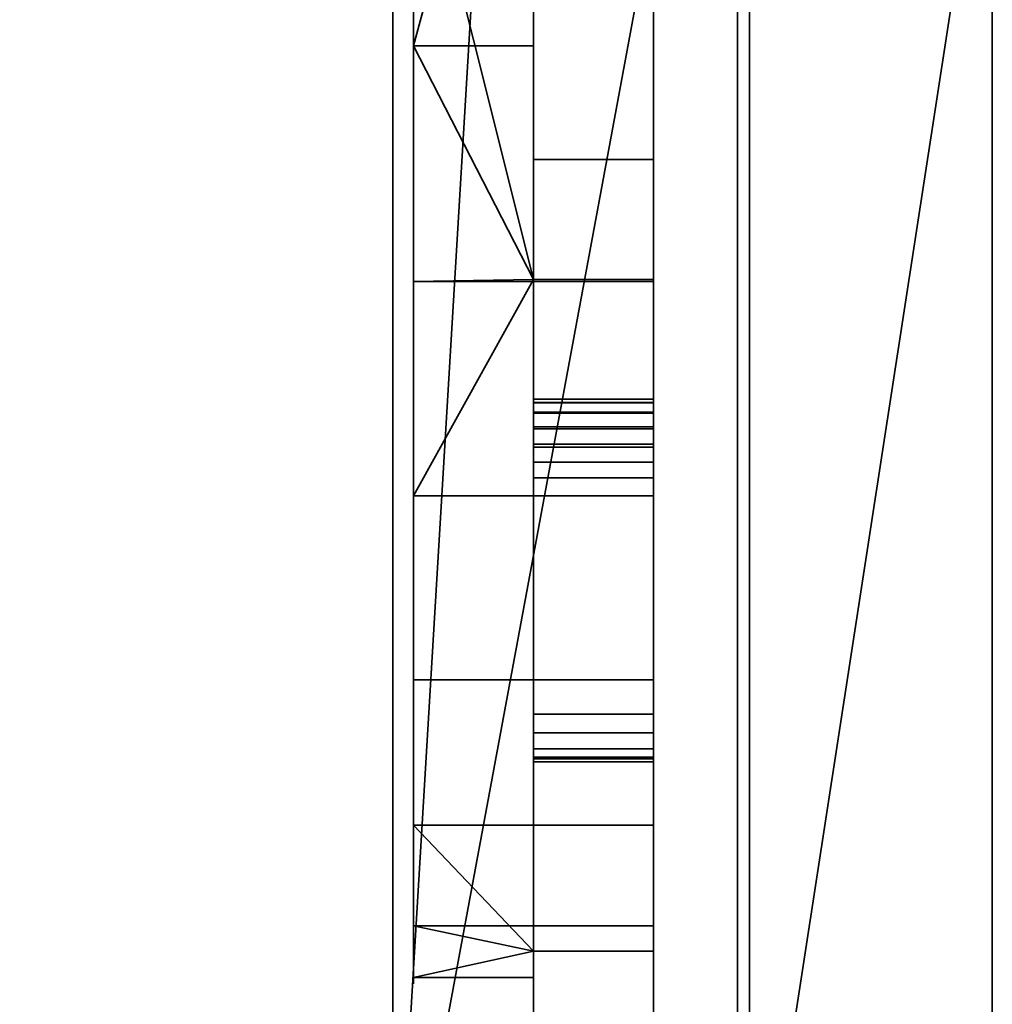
# Model space of a CAD drawing. Header units: millimetres. Extents: x -490 to 6690, y -115 to 132.
# Tile 66 of 256: x -329 to -313, y -5 to 12. Entities that reach past the tile are written whole.
import ezdxf

# ---------------------------------------------------------------- set-up
doc = ezdxf.new("R2010")
doc.units = ezdxf.units.MM
doc.layers.add('151', color=7, linetype='Continuous', true_color=0xffffff)

# ---------------------------------------------------------------- blocks, each defined once
blk = doc.blocks.new('UG_SURFACE_001')
at = {"layer": '151', "color": 252, "linetype": 'Continuous', "lineweight": 35}
for points in [[(490, -6.2, 2202), (490, 113.2, 2202), (-490, 113.2, 2202), (-490, -6.2, 2202)], [(-340, -6.2, 2052), (-340, 113.2, 2052), (340, 113.2, 2052), (340, -6.2, 2052)]]:
    blk.add_3dface(points, dxfattribs=at)
blk = doc.blocks.new('UG_SURFACE_035')
at = {"layer": '151', "color": 46, "linetype": 'Continuous', "lineweight": 35}
for points in [[(-322.9, 11.144, 1182.318), (-322.9, 19.356, 1182.318), (-322.9, 26.521, 1166.883), (-322.9, 25.092, 1165.844)], [(-320.9, 7.25, 1158.4), (-320.9, 18.55, 1158.4), (-320.9, 26.392, 1161.327), (-320.9, 25.872, 1162.228)], [(-320.9, 18.55, 1167.6), (-320.9, 7.25, 1158.4), (-320.9, 25.764, 1163.261), (-320.9, 26.085, 1164.25)], [(-320.9, 7.25, 1158.4), (-320.9, 25.872, 1162.228), (-320.9, 25.764, 1163.261)], [(-322.9, 24.569, 1160.875), (-322.9, 25.752, 1159.562), (-322.9, 15.25, 1143.25), (-322.9, 7.217, 1144.957)], [(-322.9, 3.641, 1178.978), (-322.9, 11.144, 1182.318), (-322.9, 25.092, 1165.844), (-322.9, 24.208, 1164.313)], [(-322.9, 0.573, 1149.785), (-322.9, -3.533, 1156.897), (-322.9, 24.023, 1162.556), (-322.9, 24.569, 1160.875)], [(-322.9, 7.217, 1144.957), (-322.9, 0.573, 1149.785), (-322.9, 24.569, 1160.875)], [(-322.9, 24.208, 1164.313), (-322.9, -1.854, 1172.875), (-322.9, 3.641, 1178.978)], [(-322.9, -4.392, 1165.064), (-322.9, -1.854, 1172.875), (-322.9, 24.208, 1164.313), (-322.9, 24.023, 1162.556)], [(-322.9, 24.023, 1162.556), (-322.9, -3.533, 1156.897), (-322.9, -4.392, 1165.064)], [(-320.9, 18.55, 1182.472), (-322.9, 19.356, 1182.318), (-322.9, 11.144, 1182.318)], [(-322.9, 11.144, 1182.318), (-320.9, 11.144, 1182.318), (-320.9, 18.55, 1182.472)], [(-320.9, 7.25, 1158.4), (-320.9, 18.55, 1167.6), (-320.9, 7.25, 1167.6)], [(-320.9, 18.55, 1167.6), (-320.9, 18.55, 1182.472), (-320.9, 11.144, 1182.318)], [(-320.9, 18.55, 1158.4), (-320.9, 7.25, 1158.4), (-320.9, 7.25, 1144.943), (-320.9, 15.25, 1143.25)], [(-320.9, 11.144, 1182.318), (-320.9, 7.25, 1181.057), (-320.9, 7.25, 1167.6), (-320.9, 18.55, 1167.6)], [(-322.9, 15.25, 1143.25), (-320.9, 15.25, 1143.25), (-320.9, 7.25, 1144.943)], [(-320.9, 7.25, 1144.943), (-322.9, 7.217, 1144.957), (-322.9, 15.25, 1143.25)], [(-322.9, 11.144, 1182.318), (-322.9, 3.641, 1178.978), (-320.9, 7.25, 1181.057)], [(-320.9, 7.25, 1181.057), (-320.9, 11.144, 1182.318), (-322.9, 11.144, 1182.318)], [(-322.9, 3.641, 1178.978), (-318.9, 3.641, 1178.978), (-318.9, 7.25, 1181.057), (-320.9, 7.25, 1181.057)], [(-320.9, 7.25, 1144.943), (-318.9, 7.25, 1144.943), (-318.9, 7.217, 1144.957), (-322.9, 7.217, 1144.957)], [(-320.9, 7.25, 1167.6), (-320.9, -3.957, 1167.6), (-320.9, -4.392, 1165.064)], [(-320.9, -4.392, 1165.064), (-320.9, -3.957, 1158.4), (-320.9, 7.25, 1158.4), (-320.9, 7.25, 1167.6)], [(-320.9, 7.25, 1167.6), (-318.9, 7.25, 1167.6), (-318.9, -3.957, 1167.6), (-320.9, -3.957, 1167.6)], [(-320.9, 7.25, 1181.057), (-318.9, 7.25, 1181.057), (-318.9, 7.25, 1167.6), (-320.9, 7.25, 1167.6)], [(-320.9, 7.25, 1158.4), (-318.9, 7.25, 1158.4), (-318.9, 7.25, 1144.943), (-320.9, 7.25, 1144.943)], [(-320.9, -3.957, 1158.4), (-318.9, -3.957, 1158.4), (-318.9, 7.25, 1158.4), (-320.9, 7.25, 1158.4)], [(-318.9, 7.25, 1181.057), (-318.9, 5.194, 1176.358), (-318.9, 5.25, 1176.064)], [(-318.9, 5.25, 1176.064), (-318.9, 5.25, 1170.4), (-318.9, 7.25, 1167.6), (-318.9, 7.25, 1181.057)], [(-318.9, 7.25, 1181.057), (-318.9, 3.641, 1178.978), (-318.9, 4.5, 1176.862), (-318.9, 4.791, 1176.788)], [(-318.9, 7.25, 1181.057), (-318.9, 5.033, 1176.611), (-318.9, 5.194, 1176.358)], [(-318.9, 4.791, 1176.788), (-318.9, 5.033, 1176.611), (-318.9, 7.25, 1181.057)], [(-318.9, -3.957, 1167.6), (-318.9, 7.25, 1167.6), (-318.9, 4.45, 1169.6), (-318.9, 0.001, 1169.6)], [(-318.9, 7.25, 1167.6), (-318.9, 5.016, 1169.834), (-318.9, 4.756, 1169.661)], [(-318.9, 5.25, 1170.4), (-318.9, 5.189, 1170.094), (-318.9, 7.25, 1167.6)], [(-318.9, 5.189, 1170.094), (-318.9, 5.016, 1169.834), (-318.9, 7.25, 1167.6)], [(-318.9, 4.756, 1169.661), (-318.9, 4.45, 1169.6), (-318.9, 7.25, 1167.6)], [(-318.9, 7.25, 1144.943), (-318.9, 7.25, 1158.4), (-318.9, 5.25, 1155.6), (-318.9, 5.25, 1149.936)], [(-318.9, 7.25, 1158.4), (-318.9, 5.189, 1155.906), (-318.9, 5.25, 1155.6)], [(-318.9, 7.217, 1144.957), (-318.9, 7.25, 1144.943), (-318.9, 5.033, 1149.389), (-318.9, 4.791, 1149.212)], [(-318.9, 5.25, 1149.936), (-318.9, 5.194, 1149.642), (-318.9, 7.25, 1144.943)], [(-318.9, 7.25, 1158.4), (-318.9, -3.957, 1158.4), (-318.9, 0.001, 1156.4), (-318.9, 4.45, 1156.4)], [(-318.9, 5.194, 1149.642), (-318.9, 5.033, 1149.389), (-318.9, 7.25, 1144.943)], [(-318.9, 7.25, 1158.4), (-318.9, 5.016, 1156.166), (-318.9, 5.189, 1155.906)], [(-318.9, 4.45, 1156.4), (-318.9, 4.756, 1156.339), (-318.9, 7.25, 1158.4)], [(-318.9, 4.756, 1156.339), (-318.9, 5.016, 1156.166), (-318.9, 7.25, 1158.4)], [(-318.9, 0.573, 1149.785), (-322.9, 0.573, 1149.785), (-322.9, 7.217, 1144.957), (-318.9, 7.217, 1144.957)], [(-318.9, 7.217, 1144.957), (-318.9, 4.5, 1149.138), (-318.9, 4.203, 1149.175)], [(-318.9, 4.203, 1149.175), (-318.9, 3.94, 1149.32), (-318.9, 0.573, 1149.785), (-318.9, 7.217, 1144.957)], [(-318.9, 4.791, 1149.212), (-318.9, 4.5, 1149.138), (-318.9, 7.217, 1144.957)], [(-320.9, 5.25, 1170.4), (-320.9, 4.45, 1169.6), (-320.9, 4.756, 1169.661)], [(-320.9, 3.94, 1176.68), (-320.9, 5.25, 1176.064), (-320.9, 5.194, 1176.358)], [(-320.9, 0.001, 1169.6), (-320.9, 4.45, 1169.6), (-320.9, 5.25, 1170.4), (-320.9, -0.719, 1170.749)], [(-320.9, 4.756, 1169.661), (-320.9, 5.016, 1169.834), (-320.9, 5.189, 1170.094), (-320.9, 5.25, 1170.4)], [(-320.9, 5.25, 1170.4), (-320.9, 5.25, 1176.064), (-320.9, 3.94, 1176.68), (-320.9, -0.719, 1170.749)], [(-320.9, 5.25, 1176.064), (-318.9, 5.25, 1176.064), (-318.9, 5.194, 1176.358), (-320.9, 5.194, 1176.358)], [(-320.9, 5.25, 1170.4), (-318.9, 5.25, 1170.4), (-318.9, 5.25, 1176.064), (-320.9, 5.25, 1176.064)], [(-320.9, 5.189, 1170.094), (-318.9, 5.189, 1170.094), (-318.9, 5.25, 1170.4), (-320.9, 5.25, 1170.4)], [(-320.9, -0.719, 1155.251), (-320.9, 5.25, 1155.6), (-320.9, 4.45, 1156.4), (-320.9, 0.001, 1156.4)], [(-320.9, 5.25, 1155.6), (-320.9, 5.189, 1155.906), (-320.9, 5.016, 1156.166), (-320.9, 4.756, 1156.339)], [(-320.9, 4.756, 1156.339), (-320.9, 4.45, 1156.4), (-320.9, 5.25, 1155.6)], [(-320.9, -0.719, 1155.251), (-320.9, 3.94, 1149.32), (-320.9, 5.25, 1149.936), (-320.9, 5.25, 1155.6)], [(-320.9, 5.194, 1149.642), (-320.9, 5.25, 1149.936), (-320.9, 3.94, 1149.32)], [(-320.9, 5.25, 1155.6), (-318.9, 5.25, 1155.6), (-318.9, 5.189, 1155.906), (-320.9, 5.189, 1155.906)], [(-320.9, 5.25, 1149.936), (-318.9, 5.25, 1149.936), (-318.9, 5.25, 1155.6), (-320.9, 5.25, 1155.6)], [(-320.9, 5.194, 1149.642), (-318.9, 5.194, 1149.642), (-318.9, 5.25, 1149.936), (-320.9, 5.25, 1149.936)], [(-320.9, 5.194, 1176.358), (-320.9, 5.033, 1176.611), (-320.9, 4.791, 1176.788), (-320.9, 3.94, 1176.68)], [(-320.9, 5.194, 1176.358), (-318.9, 5.194, 1176.358), (-318.9, 5.033, 1176.611), (-320.9, 5.033, 1176.611)], [(-320.9, 3.94, 1149.32), (-320.9, 4.791, 1149.212), (-320.9, 5.033, 1149.389), (-320.9, 5.194, 1149.642)], [(-320.9, 5.033, 1149.389), (-318.9, 5.033, 1149.389), (-318.9, 5.194, 1149.642), (-320.9, 5.194, 1149.642)], [(-320.9, 5.016, 1169.834), (-318.9, 5.016, 1169.834), (-318.9, 5.189, 1170.094), (-320.9, 5.189, 1170.094)], [(-320.9, 5.189, 1155.906), (-318.9, 5.189, 1155.906), (-318.9, 5.016, 1156.166), (-320.9, 5.016, 1156.166)], [(-320.9, 5.033, 1176.611), (-318.9, 5.033, 1176.611), (-318.9, 4.791, 1176.788), (-320.9, 4.791, 1176.788)], [(-320.9, 4.791, 1149.212), (-318.9, 4.791, 1149.212), (-318.9, 5.033, 1149.389), (-320.9, 5.033, 1149.389)], [(-320.9, 4.756, 1169.661), (-318.9, 4.756, 1169.661), (-318.9, 5.016, 1169.834), (-320.9, 5.016, 1169.834)], [(-320.9, 5.016, 1156.166), (-318.9, 5.016, 1156.166), (-318.9, 4.756, 1156.339), (-320.9, 4.756, 1156.339)], [(-320.9, 4.791, 1176.788), (-320.9, 4.5, 1176.862), (-320.9, 4.203, 1176.825), (-320.9, 3.94, 1176.68)], [(-320.9, 4.791, 1176.788), (-318.9, 4.791, 1176.788), (-318.9, 4.5, 1176.862), (-320.9, 4.5, 1176.862)], [(-320.9, 3.94, 1149.32), (-320.9, 4.203, 1149.175), (-320.9, 4.5, 1149.138), (-320.9, 4.791, 1149.212)], [(-320.9, 4.5, 1149.138), (-318.9, 4.5, 1149.138), (-318.9, 4.791, 1149.212), (-320.9, 4.791, 1149.212)], [(-320.9, 4.45, 1169.6), (-318.9, 4.45, 1169.6), (-318.9, 4.756, 1169.661), (-320.9, 4.756, 1169.661)], [(-320.9, 4.756, 1156.339), (-318.9, 4.756, 1156.339), (-318.9, 4.45, 1156.4), (-320.9, 4.45, 1156.4)], [(-320.9, 4.5, 1176.862), (-318.9, 4.5, 1176.862), (-318.9, 4.203, 1176.825), (-320.9, 4.203, 1176.825)], [(-320.9, 4.203, 1149.175), (-318.9, 4.203, 1149.175), (-318.9, 4.5, 1149.138), (-320.9, 4.5, 1149.138)], [(-320.9, 0.001, 1169.6), (-318.9, 0.001, 1169.6), (-318.9, 4.45, 1169.6), (-320.9, 4.45, 1169.6)], [(-320.9, 4.45, 1156.4), (-318.9, 4.45, 1156.4), (-318.9, 0.001, 1156.4), (-320.9, 0.001, 1156.4)], [(-318.9, 3.641, 1178.978), (-318.9, 4.203, 1176.825), (-318.9, 4.5, 1176.862)], [(-320.9, 4.203, 1176.825), (-318.9, 4.203, 1176.825), (-318.9, 3.94, 1176.68), (-320.9, 3.94, 1176.68)], [(-320.9, 3.94, 1149.32), (-318.9, 3.94, 1149.32), (-318.9, 4.203, 1149.175), (-320.9, 4.203, 1149.175)], [(-318.9, 3.641, 1178.978), (-318.9, 3.94, 1176.68), (-318.9, 4.203, 1176.825)], [(-320.9, 3.94, 1176.68), (-318.9, 3.94, 1176.68), (-318.9, -0.719, 1170.749), (-320.9, -0.719, 1170.749)], [(-320.9, -0.719, 1155.251), (-318.9, -0.719, 1155.251), (-318.9, 3.94, 1149.32), (-320.9, 3.94, 1149.32)], [(-318.9, 3.641, 1178.978), (-318.9, -1.854, 1172.875), (-318.9, -0.719, 1170.749), (-318.9, 3.94, 1176.68)], [(-318.9, 3.94, 1149.32), (-318.9, -0.719, 1155.251), (-318.9, -3.533, 1156.897), (-318.9, 0.573, 1149.785)], [(-318.9, 3.641, 1178.978), (-322.9, 3.641, 1178.978), (-322.9, -1.854, 1172.875), (-318.9, -1.854, 1172.875)], [(-318.9, -3.533, 1156.897), (-322.9, -3.533, 1156.897), (-322.9, 0.573, 1149.785), (-318.9, 0.573, 1149.785)], [(-320.9, -0.314, 1169.665), (-318.9, -0.314, 1169.665), (-318.9, 0.001, 1169.6), (-320.9, 0.001, 1169.6)], [(-320.9, -0.314, 1169.665), (-320.9, 0.001, 1169.6), (-320.9, -0.719, 1170.749)], [(-320.9, 0.001, 1156.4), (-318.9, 0.001, 1156.4), (-318.9, -0.314, 1156.335), (-320.9, -0.314, 1156.335)], [(-320.9, -0.719, 1155.251), (-320.9, 0.001, 1156.4), (-320.9, -0.314, 1156.335)], [(-318.9, 0.001, 1169.6), (-318.9, -0.314, 1169.665), (-318.9, -3.957, 1167.6)], [(-318.9, -3.957, 1158.4), (-318.9, -0.314, 1156.335), (-318.9, 0.001, 1156.4)], [(-320.9, -0.578, 1169.848), (-318.9, -0.578, 1169.848), (-318.9, -0.314, 1169.665), (-320.9, -0.314, 1169.665)], [(-320.9, -0.749, 1170.12), (-320.9, -0.578, 1169.848), (-320.9, -0.314, 1169.665), (-320.9, -0.719, 1170.749)], [(-320.9, -0.314, 1156.335), (-318.9, -0.314, 1156.335), (-318.9, -0.578, 1156.152), (-320.9, -0.578, 1156.152)], [(-320.9, -0.719, 1155.251), (-320.9, -0.314, 1156.335), (-320.9, -0.578, 1156.152), (-320.9, -0.749, 1155.88)], [(-318.9, -0.314, 1169.665), (-318.9, -0.578, 1169.848), (-318.9, -3.957, 1167.6)], [(-318.9, -3.957, 1158.4), (-318.9, -0.578, 1156.152), (-318.9, -0.314, 1156.335)], [(-320.9, -0.749, 1170.12), (-318.9, -0.749, 1170.12), (-318.9, -0.578, 1169.848), (-320.9, -0.578, 1169.848)], [(-320.9, -0.578, 1156.152), (-318.9, -0.578, 1156.152), (-318.9, -0.749, 1155.88), (-320.9, -0.749, 1155.88)], [(-318.9, -3.957, 1167.6), (-318.9, -0.578, 1169.848), (-318.9, -0.749, 1170.12)], [(-318.9, -0.749, 1155.88), (-318.9, -0.578, 1156.152), (-318.9, -3.957, 1158.4), (-318.9, -3.533, 1156.897)], [(-320.9, -0.719, 1170.749), (-318.9, -0.719, 1170.749), (-318.9, -0.798, 1170.438), (-320.9, -0.798, 1170.438)], [(-320.9, -0.719, 1170.749), (-320.9, -0.798, 1170.438), (-320.9, -0.749, 1170.12)], [(-320.9, -0.798, 1155.562), (-318.9, -0.798, 1155.562), (-318.9, -0.719, 1155.251), (-320.9, -0.719, 1155.251)], [(-320.9, -0.749, 1155.88), (-320.9, -0.798, 1155.562), (-320.9, -0.719, 1155.251)], [(-320.9, -0.798, 1170.438), (-318.9, -0.798, 1170.438), (-318.9, -0.749, 1170.12), (-320.9, -0.749, 1170.12)], [(-320.9, -0.749, 1155.88), (-318.9, -0.749, 1155.88), (-318.9, -0.798, 1155.562), (-320.9, -0.798, 1155.562)], [(-318.9, -0.798, 1170.438), (-318.9, -0.719, 1170.749), (-318.9, -1.854, 1172.875), (-318.9, -3.957, 1167.6)], [(-318.9, -3.533, 1156.897), (-318.9, -0.719, 1155.251), (-318.9, -0.798, 1155.562)], [(-318.9, -0.749, 1170.12), (-318.9, -0.798, 1170.438), (-318.9, -3.957, 1167.6)], [(-318.9, -3.533, 1156.897), (-318.9, -0.798, 1155.562), (-318.9, -0.749, 1155.88)], [(-320.9, -3.957, 1167.6), (-322.9, -1.854, 1172.875), (-322.9, -4.392, 1165.064)], [(-320.9, -3.957, 1167.6), (-318.9, -3.957, 1167.6), (-318.9, -1.854, 1172.875), (-322.9, -1.854, 1172.875)], [(-322.9, -4.392, 1165.064), (-322.9, -3.533, 1156.897), (-320.9, -3.957, 1158.4)], [(-322.9, -3.533, 1156.897), (-318.9, -3.533, 1156.897), (-318.9, -3.957, 1158.4), (-320.9, -3.957, 1158.4)], [(-322.9, -4.392, 1165.064), (-320.9, -4.392, 1165.064), (-320.9, -3.957, 1167.6)], [(-320.9, -3.957, 1158.4), (-320.9, -4.392, 1165.064), (-322.9, -4.392, 1165.064)]]:
    blk.add_3dface(points, dxfattribs=at)
blk = doc.blocks.new('UG_SURFACE_041')
at = {"layer": '151', "color": 7, "linetype": 'Continuous', "lineweight": 35}
for points in [[(-313.25, -22, -8), (-313.25, 16, -8), (-313, 16, -8), (-313, -22, -8)], [(-313.25, 16, -8), (-313.25, -22, -8), (-313.25, -22, 2020.25), (-313.25, 16, 2020.25)], [(-313, -22, 2020), (-313, 16, 2020), (-313.25, 16, 2020.25), (-313.25, -22, 2020.25)]]:
    blk.add_3dface(points, dxfattribs=at)
blk = doc.blocks.new('UG_SURFACE_042')
at = {"layer": '151', "color": 14, "linetype": 'Continuous', "lineweight": 35}
for points in [[(-317.3, -10, 2024.3), (-317.3, 19, 2024.3), (-317.3, 19, -8), (-317.3, -10, -8)], [(-317.3, -10, -8), (-317.3, 19, -8), (-316, 19, -8), (-313.25, 16.25, -8)], [(-313.25, 16.25, 2020.25), (-316, 19, 2023), (-317.3, 19, 2024.3), (-317.3, -10, 2024.3)], [(-313.25, 16.25, -8), (-313.25, -22, -8), (-317.3, -10, -8)], [(-317.3, -10, 2024.3), (-313.25, -22, 2020.25), (-313.25, 16.25, 2020.25)], [(-313.25, 16.25, 2020.25), (-313.25, -22, 2020.25), (-313.25, -22, -8), (-313.25, 16.25, -8)]]:
    blk.add_3dface(points, dxfattribs=at)
blk = doc.blocks.new('UG_SURFACE_045')
at = {"layer": '151', "color": 14, "linetype": 'Continuous', "lineweight": 35}
for points in [[(317.3, -10, 2024.3), (317.3, 19, 2024.3), (-317.3, 19, 2024.3), (-317.3, -10, 2024.3)], [(-317.3, -10, 2024.3), (-317.3, 19, 2024.3), (-316, 19, 2023), (-313.25, 16.25, 2020.25)], [(-313.25, 16.25, 2020.25), (-313.25, -22, 2020.25), (-317.3, -10, 2024.3)], [(313.25, 16.25, 2020.25), (313.25, -22, 2020.25), (-313.25, -22, 2020.25), (-313.25, 16.25, 2020.25)]]:
    blk.add_3dface(points, dxfattribs=at)
blk = doc.blocks.new('UG_SURFACE_046')
at = {"layer": '151', "color": 7, "linetype": 'Continuous', "lineweight": 35}
for points in [[(-313.25, 16, 2020.25), (-313.25, -22, 2020.25), (313.25, -22, 2020.25), (313.25, 16, 2020.25)], [(-313.25, -22, 2020.25), (-313.25, 16, 2020.25), (-313, 16, 2020), (-313, -22, 2020)]]:
    blk.add_3dface(points, dxfattribs=at)
blk = doc.blocks.new('UG_SURFACE_052')
at = {"layer": '151', "color": 252, "linetype": 'Continuous', "lineweight": 35}
for points in [[(-320.9, 26.227, 1164.469), (-320.9, 25.805, 1163.52), (-320.9, 7.25, 1167.1), (-320.9, 12.25, 1167.1)], [(-320.9, 7.25, 1158.9), (-320.9, 25.805, 1163.52), (-320.9, 12.25, 1158.9)], [(-320.9, 7.25, 1167.1), (-320.9, 25.805, 1163.52), (-320.9, 7.25, 1158.9)], [(-320.9, 12.25, 1158.9), (-318.9, 12.25, 1158.9), (-318.9, 9.25, 1155.9), (-320.9, 9.25, 1155.9)], [(-320.9, 9.25, 1170.1), (-318.9, 9.25, 1170.1), (-318.9, 12.25, 1167.1), (-320.9, 12.25, 1167.1)], [(-320.9, 7.25, 1167.1), (-320.9, 7.25, 1170.1), (-320.9, 9.25, 1170.1), (-320.9, 12.25, 1167.1)], [(-320.9, 12.25, 1158.9), (-320.9, 9.25, 1155.9), (-320.9, 7.25, 1155.9), (-320.9, 7.25, 1158.9)], [(-318.9, 12.25, 1158.9), (-318.9, 7.25, 1167.1), (-318.9, 7.25, 1158.9)], [(-318.9, 12.25, 1167.1), (-318.9, 9.25, 1170.1), (-318.9, 7.25, 1170.1), (-318.9, 7.25, 1167.1)], [(-318.9, 7.25, 1167.1), (-318.9, 12.25, 1158.9), (-318.9, 12.25, 1167.1)], [(-318.9, 7.25, 1158.9), (-318.9, 7.25, 1155.9), (-318.9, 9.25, 1155.9), (-318.9, 12.25, 1158.9)], [(-320.9, 9.25, 1155.9), (-318.9, 9.25, 1155.9), (-318.9, 7.25, 1155.9), (-320.9, 7.25, 1155.9)], [(-320.9, 7.25, 1170.1), (-318.9, 7.25, 1170.1), (-318.9, 9.25, 1170.1), (-320.9, 9.25, 1170.1)], [(-320.9, 7.25, 1155.9), (-318.9, 7.25, 1155.9), (-318.9, 7.25, 1158.9), (-320.9, 7.25, 1158.9)], [(-320.9, 7.25, 1167.1), (-318.9, 7.25, 1167.1), (-318.9, 7.25, 1170.1), (-320.9, 7.25, 1170.1)], [(-320.9, 7.25, 1158.9), (-320.9, -7.75, 1158.9), (-320.9, -7.75, 1167.1), (-320.9, 7.25, 1167.1)], [(-318.9, -7.75, 1167.1), (-318.9, 7.25, 1167.1), (-320.9, 7.25, 1167.1), (-320.9, -7.75, 1167.1)], [(-320.9, -7.75, 1158.9), (-320.9, 7.25, 1158.9), (-318.9, 7.25, 1158.9), (-318.9, -7.75, 1158.9)], [(-318.9, 7.25, 1167.1), (-318.9, -7.75, 1167.1), (-318.9, -7.75, 1158.9), (-318.9, 7.25, 1158.9)]]:
    blk.add_3dface(points, dxfattribs=at)
blk = doc.blocks.new('UG_SURFACE_056')
at = {"layer": '151', "color": 252, "linetype": 'Continuous', "lineweight": 35}
for points in [[(-320.9, 26.227, 1018.469), (-320.9, 25.805, 1017.52), (-320.9, 7.25, 1021.1), (-320.9, 12.25, 1021.1)], [(-320.9, 7.25, 1012.9), (-320.9, 25.805, 1017.52), (-320.9, 12.25, 1012.9)], [(-320.9, 7.25, 1021.1), (-320.9, 25.805, 1017.52), (-320.9, 7.25, 1012.9)], [(-320.9, 12.25, 1012.9), (-318.9, 12.25, 1012.9), (-318.9, 9.25, 1009.9), (-320.9, 9.25, 1009.9)], [(-320.9, 9.25, 1024.1), (-318.9, 9.25, 1024.1), (-318.9, 12.25, 1021.1), (-320.9, 12.25, 1021.1)], [(-320.9, 7.25, 1021.1), (-320.9, 7.25, 1024.1), (-320.9, 9.25, 1024.1), (-320.9, 12.25, 1021.1)], [(-320.9, 12.25, 1012.9), (-320.9, 9.25, 1009.9), (-320.9, 7.25, 1009.9), (-320.9, 7.25, 1012.9)], [(-318.9, 12.25, 1012.9), (-318.9, 7.25, 1021.1), (-318.9, 7.25, 1012.9)], [(-318.9, 12.25, 1021.1), (-318.9, 9.25, 1024.1), (-318.9, 7.25, 1024.1), (-318.9, 7.25, 1021.1)], [(-318.9, 7.25, 1021.1), (-318.9, 12.25, 1012.9), (-318.9, 12.25, 1021.1)], [(-318.9, 7.25, 1012.9), (-318.9, 7.25, 1009.9), (-318.9, 9.25, 1009.9), (-318.9, 12.25, 1012.9)], [(-320.9, 9.25, 1009.9), (-318.9, 9.25, 1009.9), (-318.9, 7.25, 1009.9), (-320.9, 7.25, 1009.9)], [(-320.9, 7.25, 1024.1), (-318.9, 7.25, 1024.1), (-318.9, 9.25, 1024.1), (-320.9, 9.25, 1024.1)], [(-320.9, 7.25, 1009.9), (-318.9, 7.25, 1009.9), (-318.9, 7.25, 1012.9), (-320.9, 7.25, 1012.9)], [(-320.9, 7.25, 1021.1), (-318.9, 7.25, 1021.1), (-318.9, 7.25, 1024.1), (-320.9, 7.25, 1024.1)], [(-320.9, 7.25, 1012.9), (-320.9, -7.75, 1012.9), (-320.9, -7.75, 1021.1), (-320.9, 7.25, 1021.1)], [(-318.9, -7.75, 1021.1), (-318.9, 7.25, 1021.1), (-320.9, 7.25, 1021.1), (-320.9, -7.75, 1021.1)], [(-320.9, -7.75, 1012.9), (-320.9, 7.25, 1012.9), (-318.9, 7.25, 1012.9), (-318.9, -7.75, 1012.9)], [(-318.9, 7.25, 1021.1), (-318.9, -7.75, 1021.1), (-318.9, -7.75, 1012.9), (-318.9, 7.25, 1012.9)]]:
    blk.add_3dface(points, dxfattribs=at)
blk = doc.blocks.new('UG_SURFACE_069')
at = {"layer": '151', "color": 254, "linetype": 'Continuous', "lineweight": 35}
for points in [[(-317.5, 21, 2024.5), (-323.25, 111.75, 2030.25), (-323.25, -10, 2030.25)], [(-323.25, -10, -8), (-323.25, 111.75, -8), (-317.5, 111.75, -8), (-317.5, 86, -8)], [(-323.25, 111.75, 2030.25), (-323.25, 111.75, -8), (-323.25, -10, -8), (-323.25, -10, 2030.25)], [(-323.25, -10, -8), (-317.5, 86, -8), (-317.5, 21, -8)], [(-323.25, -10, 2030.25), (-319.5, -10, 2026.5), (-317.5, -8, 2024.5), (-317.5, 21, 2024.5)], [(-317.5, 21, -8), (-317.5, -8, -8), (-319.5, -10, -8), (-323.25, -10, -8)], [(-317.5, 21, 2024.5), (-317.5, -8, 2024.5), (-317.5, -8, -8), (-317.5, 21, -8)]]:
    blk.add_3dface(points, dxfattribs=at)
blk = doc.blocks.new('UG_SURFACE_072')
at = {"layer": '151', "color": 254, "linetype": 'Continuous', "lineweight": 35}
for points in [[(323.25, 111.75, 2030.25), (-323.25, 111.75, 2030.25), (-323.25, -10, 2030.25), (323.25, -10, 2030.25)], [(-323.25, -10, 2030.25), (-323.25, 111.75, 2030.25), (-317.5, 21, 2024.5)], [(-317.5, 21, 2024.5), (-317.5, -8, 2024.5), (-319.5, -10, 2026.5), (-323.25, -10, 2030.25)], [(317.5, 21, 2024.5), (317.5, -8, 2024.5), (-317.5, -8, 2024.5), (-317.5, 21, 2024.5)]]:
    blk.add_3dface(points, dxfattribs=at)
blk = doc.blocks.new('UG_SURFACE_080')
at = {"layer": '151', "color": 46, "linetype": 'Continuous', "lineweight": 35}
for points in [[(-322.9, 11.144, 1036.318), (-322.9, 19.356, 1036.318), (-322.9, 26.521, 1020.883), (-322.9, 25.092, 1019.844)], [(-320.9, 7.25, 1012.4), (-320.9, 18.55, 1012.4), (-320.9, 26.392, 1015.327), (-320.9, 25.872, 1016.227)], [(-320.9, 18.55, 1021.6), (-320.9, 7.25, 1012.4), (-320.9, 25.764, 1017.261), (-320.9, 26.085, 1018.25)], [(-320.9, 7.25, 1012.4), (-320.9, 25.872, 1016.227), (-320.9, 25.764, 1017.261)], [(-322.9, 24.569, 1014.875), (-322.9, 25.752, 1013.562), (-322.9, 15.25, 997.25), (-322.9, 7.217, 998.957)], [(-322.9, 3.641, 1032.978), (-322.9, 11.144, 1036.318), (-322.9, 25.092, 1019.844), (-322.9, 24.208, 1018.313)], [(-322.9, 0.573, 1003.785), (-322.9, -3.533, 1010.897), (-322.9, 24.023, 1016.556), (-322.9, 24.569, 1014.875)], [(-322.9, 7.217, 998.957), (-322.9, 0.573, 1003.785), (-322.9, 24.569, 1014.875)], [(-322.9, 24.208, 1018.313), (-322.9, -1.854, 1026.875), (-322.9, 3.641, 1032.978)], [(-322.9, -4.392, 1019.064), (-322.9, -1.854, 1026.875), (-322.9, 24.208, 1018.313), (-322.9, 24.023, 1016.556)], [(-322.9, 24.023, 1016.556), (-322.9, -3.533, 1010.897), (-322.9, -4.392, 1019.064)], [(-320.9, 18.55, 1036.472), (-322.9, 19.356, 1036.318), (-322.9, 11.144, 1036.318)], [(-322.9, 11.144, 1036.318), (-320.9, 11.144, 1036.318), (-320.9, 18.55, 1036.472)], [(-320.9, 7.25, 1012.4), (-320.9, 18.55, 1021.6), (-320.9, 7.25, 1021.6)], [(-320.9, 18.55, 1021.6), (-320.9, 18.55, 1036.472), (-320.9, 11.144, 1036.318)], [(-320.9, 18.55, 1012.4), (-320.9, 7.25, 1012.4), (-320.9, 7.25, 998.943), (-320.9, 15.25, 997.25)], [(-320.9, 11.144, 1036.318), (-320.9, 7.25, 1035.057), (-320.9, 7.25, 1021.6), (-320.9, 18.55, 1021.6)], [(-322.9, 15.25, 997.25), (-320.9, 15.25, 997.25), (-320.9, 7.25, 998.943)], [(-320.9, 7.25, 998.943), (-322.9, 7.217, 998.957), (-322.9, 15.25, 997.25)], [(-322.9, 11.144, 1036.318), (-322.9, 3.641, 1032.978), (-320.9, 7.25, 1035.057)], [(-320.9, 7.25, 1035.057), (-320.9, 11.144, 1036.318), (-322.9, 11.144, 1036.318)], [(-322.9, 3.641, 1032.978), (-318.9, 3.641, 1032.978), (-318.9, 7.25, 1035.057), (-320.9, 7.25, 1035.057)], [(-320.9, 7.25, 998.943), (-318.9, 7.25, 998.943), (-318.9, 7.217, 998.957), (-322.9, 7.217, 998.957)], [(-320.9, 7.25, 1021.6), (-320.9, -3.957, 1021.6), (-320.9, -4.392, 1019.064)], [(-320.9, -4.392, 1019.064), (-320.9, -3.957, 1012.4), (-320.9, 7.25, 1012.4), (-320.9, 7.25, 1021.6)], [(-320.9, 7.25, 1021.6), (-318.9, 7.25, 1021.6), (-318.9, -3.957, 1021.6), (-320.9, -3.957, 1021.6)], [(-320.9, 7.25, 1035.057), (-318.9, 7.25, 1035.057), (-318.9, 7.25, 1021.6), (-320.9, 7.25, 1021.6)], [(-320.9, 7.25, 1012.4), (-318.9, 7.25, 1012.4), (-318.9, 7.25, 998.943), (-320.9, 7.25, 998.943)], [(-320.9, -3.957, 1012.4), (-318.9, -3.957, 1012.4), (-318.9, 7.25, 1012.4), (-320.9, 7.25, 1012.4)], [(-318.9, 7.25, 1035.057), (-318.9, 5.194, 1030.358), (-318.9, 5.25, 1030.064)], [(-318.9, 5.25, 1030.064), (-318.9, 5.25, 1024.4), (-318.9, 7.25, 1021.6), (-318.9, 7.25, 1035.057)], [(-318.9, 7.25, 1035.057), (-318.9, 3.641, 1032.978), (-318.9, 4.5, 1030.862), (-318.9, 4.791, 1030.788)], [(-318.9, 7.25, 1035.057), (-318.9, 5.033, 1030.611), (-318.9, 5.194, 1030.358)], [(-318.9, 4.791, 1030.788), (-318.9, 5.033, 1030.611), (-318.9, 7.25, 1035.057)], [(-318.9, -3.957, 1021.6), (-318.9, 7.25, 1021.6), (-318.9, 4.45, 1023.6), (-318.9, 0.001, 1023.6)], [(-318.9, 7.25, 1021.6), (-318.9, 5.016, 1023.834), (-318.9, 4.756, 1023.661)], [(-318.9, 5.25, 1024.4), (-318.9, 5.189, 1024.094), (-318.9, 7.25, 1021.6)], [(-318.9, 5.189, 1024.094), (-318.9, 5.016, 1023.834), (-318.9, 7.25, 1021.6)], [(-318.9, 4.756, 1023.661), (-318.9, 4.45, 1023.6), (-318.9, 7.25, 1021.6)], [(-318.9, 7.25, 998.943), (-318.9, 7.25, 1012.4), (-318.9, 5.25, 1009.6), (-318.9, 5.25, 1003.936)], [(-318.9, 7.25, 1012.4), (-318.9, 5.189, 1009.906), (-318.9, 5.25, 1009.6)], [(-318.9, 7.217, 998.957), (-318.9, 7.25, 998.943), (-318.9, 5.033, 1003.389), (-318.9, 4.791, 1003.212)], [(-318.9, 5.25, 1003.936), (-318.9, 5.194, 1003.642), (-318.9, 7.25, 998.943)], [(-318.9, 7.25, 1012.4), (-318.9, -3.957, 1012.4), (-318.9, 0.001, 1010.4), (-318.9, 4.45, 1010.4)], [(-318.9, 5.194, 1003.642), (-318.9, 5.033, 1003.389), (-318.9, 7.25, 998.943)], [(-318.9, 7.25, 1012.4), (-318.9, 5.016, 1010.166), (-318.9, 5.189, 1009.906)], [(-318.9, 4.45, 1010.4), (-318.9, 4.756, 1010.339), (-318.9, 7.25, 1012.4)], [(-318.9, 4.756, 1010.339), (-318.9, 5.016, 1010.166), (-318.9, 7.25, 1012.4)], [(-318.9, 0.573, 1003.785), (-322.9, 0.573, 1003.785), (-322.9, 7.217, 998.957), (-318.9, 7.217, 998.957)], [(-318.9, 7.217, 998.957), (-318.9, 4.5, 1003.138), (-318.9, 4.203, 1003.175)], [(-318.9, 4.203, 1003.175), (-318.9, 3.94, 1003.32), (-318.9, 0.573, 1003.785), (-318.9, 7.217, 998.957)], [(-318.9, 4.791, 1003.212), (-318.9, 4.5, 1003.138), (-318.9, 7.217, 998.957)], [(-320.9, 5.25, 1024.4), (-320.9, 4.45, 1023.6), (-320.9, 4.756, 1023.661)], [(-320.9, 3.94, 1030.68), (-320.9, 5.25, 1030.064), (-320.9, 5.194, 1030.358)], [(-320.9, 0.001, 1023.6), (-320.9, 4.45, 1023.6), (-320.9, 5.25, 1024.4), (-320.9, -0.719, 1024.749)], [(-320.9, 4.756, 1023.661), (-320.9, 5.016, 1023.834), (-320.9, 5.189, 1024.094), (-320.9, 5.25, 1024.4)], [(-320.9, 5.25, 1024.4), (-320.9, 5.25, 1030.064), (-320.9, 3.94, 1030.68), (-320.9, -0.719, 1024.749)], [(-320.9, 5.25, 1030.064), (-318.9, 5.25, 1030.064), (-318.9, 5.194, 1030.358), (-320.9, 5.194, 1030.358)], [(-320.9, 5.25, 1024.4), (-318.9, 5.25, 1024.4), (-318.9, 5.25, 1030.064), (-320.9, 5.25, 1030.064)], [(-320.9, 5.189, 1024.094), (-318.9, 5.189, 1024.094), (-318.9, 5.25, 1024.4), (-320.9, 5.25, 1024.4)], [(-320.9, -0.719, 1009.251), (-320.9, 5.25, 1009.6), (-320.9, 4.45, 1010.4), (-320.9, 0.001, 1010.4)], [(-320.9, 5.25, 1009.6), (-320.9, 5.189, 1009.906), (-320.9, 5.016, 1010.166), (-320.9, 4.756, 1010.339)], [(-320.9, 4.756, 1010.339), (-320.9, 4.45, 1010.4), (-320.9, 5.25, 1009.6)], [(-320.9, -0.719, 1009.251), (-320.9, 3.94, 1003.32), (-320.9, 5.25, 1003.936), (-320.9, 5.25, 1009.6)], [(-320.9, 5.194, 1003.642), (-320.9, 5.25, 1003.936), (-320.9, 3.94, 1003.32)], [(-320.9, 5.25, 1009.6), (-318.9, 5.25, 1009.6), (-318.9, 5.189, 1009.906), (-320.9, 5.189, 1009.906)], [(-320.9, 5.25, 1003.936), (-318.9, 5.25, 1003.936), (-318.9, 5.25, 1009.6), (-320.9, 5.25, 1009.6)], [(-320.9, 5.194, 1003.642), (-318.9, 5.194, 1003.642), (-318.9, 5.25, 1003.936), (-320.9, 5.25, 1003.936)], [(-320.9, 5.194, 1030.358), (-320.9, 5.033, 1030.611), (-320.9, 4.791, 1030.788), (-320.9, 3.94, 1030.68)], [(-320.9, 5.194, 1030.358), (-318.9, 5.194, 1030.358), (-318.9, 5.033, 1030.611), (-320.9, 5.033, 1030.611)], [(-320.9, 3.94, 1003.32), (-320.9, 4.791, 1003.212), (-320.9, 5.033, 1003.389), (-320.9, 5.194, 1003.642)], [(-320.9, 5.033, 1003.389), (-318.9, 5.033, 1003.389), (-318.9, 5.194, 1003.642), (-320.9, 5.194, 1003.642)], [(-320.9, 5.016, 1023.834), (-318.9, 5.016, 1023.834), (-318.9, 5.189, 1024.094), (-320.9, 5.189, 1024.094)], [(-320.9, 5.189, 1009.906), (-318.9, 5.189, 1009.906), (-318.9, 5.016, 1010.166), (-320.9, 5.016, 1010.166)], [(-320.9, 5.033, 1030.611), (-318.9, 5.033, 1030.611), (-318.9, 4.791, 1030.788), (-320.9, 4.791, 1030.788)], [(-320.9, 4.791, 1003.212), (-318.9, 4.791, 1003.212), (-318.9, 5.033, 1003.389), (-320.9, 5.033, 1003.389)], [(-320.9, 4.756, 1023.661), (-318.9, 4.756, 1023.661), (-318.9, 5.016, 1023.834), (-320.9, 5.016, 1023.834)], [(-320.9, 5.016, 1010.166), (-318.9, 5.016, 1010.166), (-318.9, 4.756, 1010.339), (-320.9, 4.756, 1010.339)], [(-320.9, 4.791, 1030.788), (-320.9, 4.5, 1030.862), (-320.9, 4.203, 1030.825), (-320.9, 3.94, 1030.68)], [(-320.9, 4.791, 1030.788), (-318.9, 4.791, 1030.788), (-318.9, 4.5, 1030.862), (-320.9, 4.5, 1030.862)], [(-320.9, 3.94, 1003.32), (-320.9, 4.203, 1003.175), (-320.9, 4.5, 1003.138), (-320.9, 4.791, 1003.212)], [(-320.9, 4.5, 1003.138), (-318.9, 4.5, 1003.138), (-318.9, 4.791, 1003.212), (-320.9, 4.791, 1003.212)], [(-320.9, 4.45, 1023.6), (-318.9, 4.45, 1023.6), (-318.9, 4.756, 1023.661), (-320.9, 4.756, 1023.661)], [(-320.9, 4.756, 1010.339), (-318.9, 4.756, 1010.339), (-318.9, 4.45, 1010.4), (-320.9, 4.45, 1010.4)], [(-320.9, 4.5, 1030.862), (-318.9, 4.5, 1030.862), (-318.9, 4.203, 1030.825), (-320.9, 4.203, 1030.825)], [(-320.9, 4.203, 1003.175), (-318.9, 4.203, 1003.175), (-318.9, 4.5, 1003.138), (-320.9, 4.5, 1003.138)], [(-320.9, 0.001, 1023.6), (-318.9, 0.001, 1023.6), (-318.9, 4.45, 1023.6), (-320.9, 4.45, 1023.6)], [(-320.9, 4.45, 1010.4), (-318.9, 4.45, 1010.4), (-318.9, 0.001, 1010.4), (-320.9, 0.001, 1010.4)], [(-318.9, 3.641, 1032.978), (-318.9, 4.203, 1030.825), (-318.9, 4.5, 1030.862)], [(-320.9, 4.203, 1030.825), (-318.9, 4.203, 1030.825), (-318.9, 3.94, 1030.68), (-320.9, 3.94, 1030.68)], [(-320.9, 3.94, 1003.32), (-318.9, 3.94, 1003.32), (-318.9, 4.203, 1003.175), (-320.9, 4.203, 1003.175)], [(-318.9, 3.641, 1032.978), (-318.9, 3.94, 1030.68), (-318.9, 4.203, 1030.825)], [(-320.9, 3.94, 1030.68), (-318.9, 3.94, 1030.68), (-318.9, -0.719, 1024.749), (-320.9, -0.719, 1024.749)], [(-320.9, -0.719, 1009.251), (-318.9, -0.719, 1009.251), (-318.9, 3.94, 1003.32), (-320.9, 3.94, 1003.32)], [(-318.9, 3.641, 1032.978), (-318.9, -1.854, 1026.875), (-318.9, -0.719, 1024.749), (-318.9, 3.94, 1030.68)], [(-318.9, 3.94, 1003.32), (-318.9, -0.719, 1009.251), (-318.9, -3.533, 1010.897), (-318.9, 0.573, 1003.785)], [(-318.9, 3.641, 1032.978), (-322.9, 3.641, 1032.978), (-322.9, -1.854, 1026.875), (-318.9, -1.854, 1026.875)], [(-318.9, -3.533, 1010.897), (-322.9, -3.533, 1010.897), (-322.9, 0.573, 1003.785), (-318.9, 0.573, 1003.785)], [(-320.9, -0.314, 1023.665), (-318.9, -0.314, 1023.665), (-318.9, 0.001, 1023.6), (-320.9, 0.001, 1023.6)], [(-320.9, -0.314, 1023.665), (-320.9, 0.001, 1023.6), (-320.9, -0.719, 1024.749)], [(-320.9, 0.001, 1010.4), (-318.9, 0.001, 1010.4), (-318.9, -0.314, 1010.335), (-320.9, -0.314, 1010.335)], [(-320.9, -0.719, 1009.251), (-320.9, 0.001, 1010.4), (-320.9, -0.314, 1010.335)], [(-318.9, 0.001, 1023.6), (-318.9, -0.314, 1023.665), (-318.9, -3.957, 1021.6)], [(-318.9, -3.957, 1012.4), (-318.9, -0.314, 1010.335), (-318.9, 0.001, 1010.4)], [(-320.9, -0.578, 1023.848), (-318.9, -0.578, 1023.848), (-318.9, -0.314, 1023.665), (-320.9, -0.314, 1023.665)], [(-320.9, -0.749, 1024.12), (-320.9, -0.578, 1023.848), (-320.9, -0.314, 1023.665), (-320.9, -0.719, 1024.749)], [(-320.9, -0.314, 1010.335), (-318.9, -0.314, 1010.335), (-318.9, -0.578, 1010.152), (-320.9, -0.578, 1010.152)], [(-320.9, -0.719, 1009.251), (-320.9, -0.314, 1010.335), (-320.9, -0.578, 1010.152), (-320.9, -0.749, 1009.88)], [(-318.9, -0.314, 1023.665), (-318.9, -0.578, 1023.848), (-318.9, -3.957, 1021.6)], [(-318.9, -3.957, 1012.4), (-318.9, -0.578, 1010.152), (-318.9, -0.314, 1010.335)], [(-320.9, -0.749, 1024.12), (-318.9, -0.749, 1024.12), (-318.9, -0.578, 1023.848), (-320.9, -0.578, 1023.848)], [(-320.9, -0.578, 1010.152), (-318.9, -0.578, 1010.152), (-318.9, -0.749, 1009.88), (-320.9, -0.749, 1009.88)], [(-318.9, -3.957, 1021.6), (-318.9, -0.578, 1023.848), (-318.9, -0.749, 1024.12)], [(-318.9, -0.749, 1009.88), (-318.9, -0.578, 1010.152), (-318.9, -3.957, 1012.4), (-318.9, -3.533, 1010.897)], [(-320.9, -0.719, 1024.749), (-318.9, -0.719, 1024.749), (-318.9, -0.798, 1024.438), (-320.9, -0.798, 1024.438)], [(-320.9, -0.719, 1024.749), (-320.9, -0.798, 1024.438), (-320.9, -0.749, 1024.12)], [(-320.9, -0.798, 1009.562), (-318.9, -0.798, 1009.562), (-318.9, -0.719, 1009.251), (-320.9, -0.719, 1009.251)], [(-320.9, -0.749, 1009.88), (-320.9, -0.798, 1009.562), (-320.9, -0.719, 1009.251)], [(-320.9, -0.798, 1024.438), (-318.9, -0.798, 1024.438), (-318.9, -0.749, 1024.12), (-320.9, -0.749, 1024.12)], [(-320.9, -0.749, 1009.88), (-318.9, -0.749, 1009.88), (-318.9, -0.798, 1009.562), (-320.9, -0.798, 1009.562)], [(-318.9, -0.798, 1024.438), (-318.9, -0.719, 1024.749), (-318.9, -1.854, 1026.875), (-318.9, -3.957, 1021.6)], [(-318.9, -3.533, 1010.897), (-318.9, -0.719, 1009.251), (-318.9, -0.798, 1009.562)], [(-318.9, -0.749, 1024.12), (-318.9, -0.798, 1024.438), (-318.9, -3.957, 1021.6)], [(-318.9, -3.533, 1010.897), (-318.9, -0.798, 1009.562), (-318.9, -0.749, 1009.88)], [(-320.9, -3.957, 1021.6), (-322.9, -1.854, 1026.875), (-322.9, -4.392, 1019.064)], [(-320.9, -3.957, 1021.6), (-318.9, -3.957, 1021.6), (-318.9, -1.854, 1026.875), (-322.9, -1.854, 1026.875)], [(-322.9, -4.392, 1019.064), (-322.9, -3.533, 1010.897), (-320.9, -3.957, 1012.4)], [(-322.9, -3.533, 1010.897), (-318.9, -3.533, 1010.897), (-318.9, -3.957, 1012.4), (-320.9, -3.957, 1012.4)], [(-322.9, -4.392, 1019.064), (-320.9, -4.392, 1019.064), (-320.9, -3.957, 1021.6)], [(-320.9, -3.957, 1012.4), (-320.9, -4.392, 1019.064), (-322.9, -4.392, 1019.064)]]:
    blk.add_3dface(points, dxfattribs=at)

msp = doc.modelspace()

# ---------------------------------------------------------------- linework, layer by layer
at = {"layer": '151', "color": 253, "linetype": 'Continuous', "lineweight": -3}
for p, q in [((-323.25, -10, 2030.25), (-323.25, 111.75, 2030.25)), ((-323.25, -10, -8), (-323.25, 111.75, -8)), ((-323.25, -10, 2030.25), (-323.25, 111.75, 2030.25)), ((-317.5, 21, 2024.5), (-317.5, -8, 2024.5)), ((-317.5, 21, 2024.5), (-317.5, -8, 2024.5)), ((-317.5, 21, -8), (-317.5, -8, -8)), ((-317.3, -10, -8), (-317.3, 19, -8)), ((-317.3, -10, 2024.3), (-317.3, 19, 2024.3)), ((-317.3, -10, 2024.3), (-317.3, 19, 2024.3)), ((-320.9, 9.25, 1170.1), (-320.9, 12.25, 1167.1)), ((-320.9, 12.25, 1158.9), (-320.9, 9.25, 1155.9)), ((-320.9, 12.25, 1012.9), (-320.9, 9.25, 1009.9)), ((-320.9, 9.25, 1024.1), (-320.9, 12.25, 1021.1)), ((-318.9, 12.25, 1158.9), (-318.9, 9.25, 1155.9)), ((-318.9, 9.25, 1170.1), (-318.9, 12.25, 1167.1)), ((-318.9, 12.25, 1012.9), (-318.9, 9.25, 1009.9)), ((-318.9, 9.25, 1024.1), (-318.9, 12.25, 1021.1)), ((-318.9, 9.25, 1155.9), (-320.9, 9.25, 1155.9)), ((-320.9, 9.25, 1155.9), (-320.9, 7.25, 1155.9)), ((-318.9, 9.25, 1170.1), (-320.9, 9.25, 1170.1)), ((-320.9, 7.25, 1170.1), (-320.9, 9.25, 1170.1)), ((-320.9, 7.25, 1024.1), (-320.9, 9.25, 1024.1)), ((-320.9, 9.25, 1009.9), (-320.9, 7.25, 1009.9)), ((-318.9, 9.25, 1024.1), (-320.9, 9.25, 1024.1)), ((-318.9, 9.25, 1009.9), (-320.9, 9.25, 1009.9)), ((-318.9, 7.25, 1170.1), (-318.9, 9.25, 1170.1)), ((-318.9, 9.25, 1155.9), (-318.9, 7.25, 1155.9)), ((-318.9, 9.25, 1009.9), (-318.9, 7.25, 1009.9)), ((-318.9, 7.25, 1024.1), (-318.9, 9.25, 1024.1)), ((-318.9, 7.25, 1144.943), (-320.9, 7.25, 1144.943)), ((-320.9, 7.25, 1158.4), (-320.9, -3.957, 1158.4)), ((-320.9, -3.957, 1167.6), (-320.9, 7.25, 1167.6)), ((-320.9, 7.25, 1167.6), (-320.9, 7.25, 1181.057)), ((-318.9, 7.25, 1181.057), (-320.9, 7.25, 1181.057)), ((-318.9, 7.25, 1167.6), (-320.9, 7.25, 1167.6)), ((-320.9, 7.25, 1144.943), (-320.9, 7.25, 1158.4)), ((-318.9, 7.25, 1158.4), (-320.9, 7.25, 1158.4)), ((-318.9, 7.25, 1170.1), (-320.9, 7.25, 1170.1)), ((-318.9, 7.25, 1158.9), (-320.9, 7.25, 1158.9)), ((-318.9, 7.25, 1167.1), (-320.9, 7.25, 1167.1)), ((-318.9, 7.25, 1155.9), (-320.9, 7.25, 1155.9)), ((-320.9, -7.75, 1158.9), (-320.9, 7.25, 1158.9)), ((-320.9, 7.25, 1167.1), (-320.9, 7.25, 1170.1)), ((-320.9, -7.75, 1167.1), (-320.9, 7.25, 1167.1)), ((-320.9, 7.25, 1155.9), (-320.9, 7.25, 1158.9)), ((-318.9, 7.25, 1024.1), (-320.9, 7.25, 1024.1)), ((-320.9, 7.25, 1021.1), (-320.9, 7.25, 1024.1)), ((-320.9, -7.75, 1021.1), (-320.9, 7.25, 1021.1)), ((-320.9, -7.75, 1012.9), (-320.9, 7.25, 1012.9)), ((-320.9, 7.25, 1009.9), (-320.9, 7.25, 1012.9)), ((-318.9, 7.25, 1012.9), (-320.9, 7.25, 1012.9)), ((-318.9, 7.25, 1021.1), (-320.9, 7.25, 1021.1)), ((-318.9, 7.25, 1009.9), (-320.9, 7.25, 1009.9)), ((-318.9, 7.25, 1021.6), (-320.9, 7.25, 1021.6)), ((-320.9, 7.25, 998.943), (-320.9, 7.25, 1012.4)), ((-318.9, 7.25, 1012.4), (-320.9, 7.25, 1012.4)), ((-318.9, 7.25, 998.943), (-320.9, 7.25, 998.943)), ((-320.9, 7.25, 1012.4), (-320.9, -3.957, 1012.4)), ((-320.9, -3.957, 1021.6), (-320.9, 7.25, 1021.6)), ((-320.9, 7.25, 1021.6), (-320.9, 7.25, 1035.057)), ((-318.9, 7.25, 1035.057), (-320.9, 7.25, 1035.057)), ((-318.9, 7.25, 998.943), (-320.9, 7.25, 998.943)), ((-318.9, 7.25, 1167.6), (-318.9, 7.25, 1181.057)), ((-318.9, 7.25, 1144.943), (-318.9, 7.25, 1158.4)), ((-318.9, -3.957, 1167.6), (-318.9, 7.25, 1167.6)), ((-318.9, 7.25, 1158.4), (-318.9, -3.957, 1158.4)), ((-318.9, 7.25, 1167.1), (-318.9, -7.75, 1167.1)), ((-318.9, 7.25, 1155.9), (-318.9, 7.25, 1158.9)), ((-318.9, 7.25, 1158.9), (-318.9, -7.75, 1158.9)), ((-318.9, 7.25, 1167.1), (-318.9, 7.25, 1170.1)), ((-318.9, 7.25, 1012.9), (-318.9, -7.75, 1012.9)), ((-318.9, 7.25, 1021.1), (-318.9, -7.75, 1021.1)), ((-318.9, 7.25, 1009.9), (-318.9, 7.25, 1012.9)), ((-318.9, 7.25, 1021.1), (-318.9, 7.25, 1024.1)), ((-318.9, 7.25, 1012.4), (-318.9, -3.957, 1012.4)), ((-318.9, 7.25, 1021.6), (-318.9, 7.25, 1035.057)), ((-318.9, 7.25, 998.943), (-318.9, 7.25, 1012.4)), ((-318.9, -3.957, 1021.6), (-318.9, 7.25, 1021.6)), ((-318.9, 5.25, 1155.6), (-320.9, 5.25, 1155.6)), ((-318.9, 5.25, 1176.064), (-320.9, 5.25, 1176.064)), ((-320.9, 5.25, 1176.064), (-320.9, 5.25, 1170.4)), ((-318.9, 5.25, 1149.936), (-320.9, 5.25, 1149.936)), ((-318.9, 5.25, 1170.4), (-320.9, 5.25, 1170.4)), ((-320.9, 5.25, 1155.6), (-320.9, 5.25, 1149.936)), ((-318.9, 5.25, 1003.936), (-320.9, 5.25, 1003.936)), ((-318.9, 5.25, 1024.4), (-320.9, 5.25, 1024.4)), ((-318.9, 5.25, 1030.064), (-320.9, 5.25, 1030.064)), ((-320.9, 5.25, 1009.6), (-320.9, 5.25, 1003.936)), ((-320.9, 5.25, 1030.064), (-320.9, 5.25, 1024.4)), ((-318.9, 5.25, 1009.6), (-320.9, 5.25, 1009.6)), ((-318.9, 5.25, 1155.6), (-318.9, 5.25, 1149.936)), ((-318.9, 5.25, 1176.064), (-318.9, 5.25, 1170.4)), ((-318.9, 5.25, 1030.064), (-318.9, 5.25, 1024.4)), ((-318.9, 5.25, 1009.6), (-318.9, 5.25, 1003.936)), ((-318.9, 4.45, 1169.6), (-320.9, 4.45, 1169.6)), ((-318.9, 4.45, 1156.4), (-320.9, 4.45, 1156.4)), ((-320.9, 4.45, 1169.6), (-320.9, 0.001, 1169.6)), ((-320.9, 0.001, 1156.4), (-320.9, 4.45, 1156.4)), ((-320.9, 0.001, 1010.4), (-320.9, 4.45, 1010.4)), ((-318.9, 4.45, 1023.6), (-320.9, 4.45, 1023.6)), ((-318.9, 4.45, 1010.4), (-320.9, 4.45, 1010.4)), ((-320.9, 4.45, 1023.6), (-320.9, 0.001, 1023.6)), ((-318.9, 0.001, 1156.4), (-318.9, 4.45, 1156.4)), ((-318.9, 4.45, 1169.6), (-318.9, 0.001, 1169.6)), ((-318.9, 0.001, 1010.4), (-318.9, 4.45, 1010.4)), ((-318.9, 4.45, 1023.6), (-318.9, 0.001, 1023.6)), ((-318.9, 3.94, 1149.32), (-320.9, 3.94, 1149.32)), ((-318.9, 3.94, 1176.68), (-320.9, 3.94, 1176.68)), ((-318.9, 3.94, 1003.32), (-320.9, 3.94, 1003.32)), ((-318.9, 3.94, 1030.68), (-320.9, 3.94, 1030.68)), ((-318.9, 0.001, 1169.6), (-320.9, 0.001, 1169.6)), ((-318.9, 0.001, 1156.4), (-320.9, 0.001, 1156.4)), ((-318.9, 0.001, 1023.6), (-320.9, 0.001, 1023.6)), ((-318.9, 0.001, 1010.4), (-320.9, 0.001, 1010.4)), ((-318.9, -0.719, 1155.251), (-320.9, -0.719, 1155.251)), ((-318.9, -0.719, 1170.749), (-320.9, -0.719, 1170.749)), ((-318.9, -0.719, 1009.251), (-320.9, -0.719, 1009.251)), ((-318.9, -0.719, 1024.749), (-320.9, -0.719, 1024.749)), ((-318.9, -3.957, 1158.4), (-320.9, -3.957, 1158.4)), ((-318.9, -3.957, 1167.6), (-320.9, -3.957, 1167.6)), ((-318.9, -3.957, 1021.6), (-320.9, -3.957, 1021.6)), ((-318.9, -3.957, 1012.4), (-320.9, -3.957, 1012.4))]:
    msp.add_line(p, q, dxfattribs=at)
at = {"layer": '151', "color": 253, "linetype": 'Continuous', "lineweight": -3, "extrusion": (1, 0, 0)}
for centre in [(15.25, 1163, -322.9), (15.25, 1017, -322.9)]:
    msp.add_circle(centre, 19.75, dxfattribs=at)
for centre, start, end in [((15.25, 1163, -320.9), 80.3814, 113.8951), ((15.25, 1163, -320.9), 246.1049, 279.6186), ((15.25, 1017, -320.9), 80.3814, 113.8951), ((15.25, 1017, -320.9), 246.1049, 279.6186), ((15.25, 1163, -318.9), 113.8951, 166.5315), ((15.25, 1163, -318.9), 193.4685, 246.1049), ((15.25, 1017, -318.9), 113.8951, 166.5315), ((15.25, 1017, -318.9), 193.4685, 246.1049), ((15.25, 1163, -320.9), 166.5315, 193.4685), ((15.25, 1017, -320.9), 166.5315, 193.4685)]:
    msp.add_arc(centre, 19.75, start, end, dxfattribs=at)
at = {"layer": '151', "color": 253, "linetype": 'Continuous', "lineweight": -3, "extrusion": (-1, 0, 0)}
for centre, radius, start, end in [((-4.45, 1170.4, 320.9), 0.8, 180, 270), ((-4.45, 1155.6, 320.9), 0.8, 90, 180), ((-4.45, 1149.936, 320.9), 0.8, 180, 309.581), ((-4.45, 1176.064, 320.9), 0.8, 50.419, 180), ((-4.45, 1030.064, 320.9), 0.8, 50.419, 180), ((-4.45, 1024.4, 320.9), 0.8, 180, 270), ((-4.45, 1009.6, 320.9), 0.8, 90, 180), ((-4.45, 1003.936, 320.9), 0.8, 180, 309.581), ((-4.45, 1170.4, 318.9), 0.8, 180, 270), ((-4.45, 1176.064, 318.9), 0.8, 50.419, 180), ((-4.45, 1149.936, 318.9), 0.8, 180, 309.581), ((-4.45, 1155.6, 318.9), 0.8, 90, 180), ((-4.45, 1003.936, 318.9), 0.8, 180, 309.581), ((-4.45, 1009.6, 318.9), 0.8, 90, 180), ((-4.45, 1024.4, 318.9), 0.8, 180, 270), ((-4.45, 1030.064, 318.9), 0.8, 50.419, 180), ((-15.25, 1163, 320.9), 17.75, 309.581, 334.1142), ((-15.25, 1163, 320.9), 17.75, 25.8858, 50.419), ((-15.25, 1017, 320.9), 17.75, 25.8858, 50.419), ((-15.25, 1017, 320.9), 17.75, 309.581, 334.1142), ((-15.25, 1163, 318.9), 17.75, 309.581, 334.1142), ((-15.25, 1163, 318.9), 17.75, 25.8858, 50.419), ((-15.25, 1017, 318.9), 17.75, 25.8858, 50.419), ((-15.25, 1017, 318.9), 17.75, 309.581, 334.1142), ((-0.001, 1155.6, 320.9), 0.8, 334.1142, 90), ((-0.001, 1170.4, 320.9), 0.8, 270, 25.8858), ((-0.001, 1009.6, 320.9), 0.8, 334.1142, 90), ((-0.001, 1024.4, 320.9), 0.8, 270, 25.8858), ((-0.001, 1155.6, 318.9), 0.8, 334.1142, 90), ((-0.001, 1170.4, 318.9), 0.8, 270, 25.8858), ((-0.001, 1009.6, 318.9), 0.8, 334.1142, 90), ((-0.001, 1024.4, 318.9), 0.8, 270, 25.8858)]:
    msp.add_arc(centre, radius, start, end, dxfattribs=at)

# ---------------------------------------------------------------- block references
at = {"layer": '151', "color": 253, "linetype": 'Continuous', "lineweight": -3}
for name in ['UG_SURFACE_001', 'UG_SURFACE_069', 'UG_SURFACE_072', 'UG_SURFACE_035', 'UG_SURFACE_080', 'UG_SURFACE_052', 'UG_SURFACE_056', 'UG_SURFACE_042', 'UG_SURFACE_045', 'UG_SURFACE_041', 'UG_SURFACE_046']:
    msp.add_blockref(name, (0, 0), dxfattribs=at)

doc.saveas('drawing.dxf')
